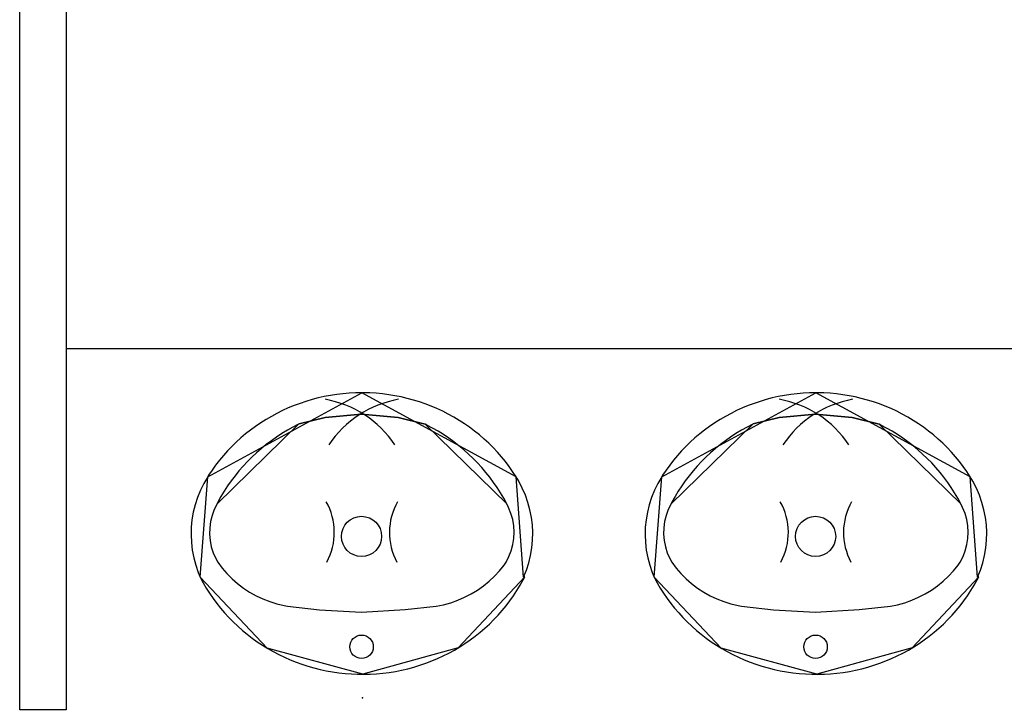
# Model space of a CAD drawing. Header units: millimetres. Extents: x -15 to 127, y -65 to 67.
# Tile 136 of 256: x 37.687 to 37.834, y -50.37 to -50.267. Entities that reach past the tile are written whole.
import ezdxf

# ---------------------------------------------------------------- set-up
doc = ezdxf.new("R2010")
doc.units = ezdxf.units.MM
doc.header["$MEASUREMENT"] = 0
doc.layers.add('Calque 5', color=7, linetype='Continuous')

# ---------------------------------------------------------------- blocks, each defined once
blk = doc.blocks.new('PD_27244')
at = {"layer": 'Calque 5', "color": 0}
for points in [[(14.01856865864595, -36.47058704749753), (14.01762537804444, -36.47060520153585), (14.01668332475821, -36.47065517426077), (14.01574364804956, -36.47073690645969), (14.01480749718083, -36.47085029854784), (14.01387600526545, -36.4709952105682), (14.01295031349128, -36.47117146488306), (14.01203154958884, -36.47137884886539), (14.01112082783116, -36.47161710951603), (14.01021926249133, -36.47188595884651), (14.00932794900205, -36.47218506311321), (14.00844797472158, -36.47251406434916), (14.00758041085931, -36.47287255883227), (14.0067263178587, -36.47326010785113), (14.00588673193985, -36.47367624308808), (14.0050626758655, -36.47412045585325), (14.00425515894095, -36.47459220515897), (14.00346515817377, -36.47509091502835), (14.00269364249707, -36.47561597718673), (14.00194154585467, -36.47616675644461), (14.00120978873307, -36.47674257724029), (14.00049926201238, -36.47734274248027), (13.99981082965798, -36.47796651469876), (13.99914533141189, -36.47861314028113), (13.99850358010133, -36.47928182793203), (13.99788635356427, -36.47997176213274), (13.99729440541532, -36.48068210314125), (13.99672845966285, -36.48141198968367), (13.9961892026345, -36.4821605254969), (13.99567729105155, -36.48292680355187), (13.9955456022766, -36.48313382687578), (13.99496364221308, -36.4841290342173), (13.99445501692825, -36.48516077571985), (13.99402206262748, -36.48622431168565), (13.9936668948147, -36.48731445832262), (13.99339123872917, -36.48842590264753), (13.99319644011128, -36.48955323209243), (13.99308344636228, -36.49069095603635), (13.99305281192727, -36.49183352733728), (13.99310467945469, -36.4929753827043), (13.99323880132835, -36.49411095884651), (13.99345452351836, -36.49523472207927), (13.99375079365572, -36.49634119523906), (13.99412616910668, -36.49742499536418), (13.99442940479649, -36.49815468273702), (13.99486546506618, -36.49896441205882), (13.99533070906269, -36.49975900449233), (13.99582435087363, -36.50053741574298), (13.99634579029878, -36.50129869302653), (13.99689438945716, -36.50204191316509), (13.99746947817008, -36.50276616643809), (13.99807035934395, -36.50347057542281), (13.998696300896, -36.50415427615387), (13.99934653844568, -36.50481643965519), (14.00002028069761, -36.5054562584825), (14.00071670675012, -36.50607295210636), (14.0014349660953, -36.50666577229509), (14.0021741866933, -36.50723399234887), (14.00293346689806, -36.50777692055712), (14.0037118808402, -36.50829389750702), (14.00450847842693, -36.50878429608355), (14.00532229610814, -36.5092475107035), (14.00615233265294, -36.50968298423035), (14.00699758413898, -36.51009018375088), (14.00785701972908, -36.51046861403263), (14.00872958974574, -36.51081781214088), (14.00961423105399, -36.51113735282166), (14.01050986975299, -36.51142684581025), (14.01141541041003, -36.51168594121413), (14.01232975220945, -36.51191432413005), (14.0132517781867, -36.51211171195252), (14.01418036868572, -36.51227786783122), (14.01511439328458, -36.5124125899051), (14.01605270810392, -36.51251570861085), (14.01699417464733, -36.51258710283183), (14.0179376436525, -36.51262668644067), (14.01888196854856, -36.51263440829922), (14.01982599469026, -36.51261026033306), (14.02076857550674, -36.51255427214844), (14.02170856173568, -36.51246651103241), (14.02264480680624, -36.5123470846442), (14.02357616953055, -36.51219613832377), (14.02450151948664, -36.51201385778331), (14.02541972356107, -36.51180046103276), (14.02632966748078, -36.51155620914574), (14.02723024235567, -36.51128140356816), (14.02812034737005, -36.51097637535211), (14.02899890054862, -36.51064149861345), (14.02986483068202, -36.51027717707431), (14.03071708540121, -36.509883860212), (14.03155462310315, -36.50946202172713), (14.03237642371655, -36.50901218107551), (14.03318148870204, -36.50853488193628), (14.0339688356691, -36.50803070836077), (14.03473750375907, -36.50750027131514), (14.03548655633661, -36.50694422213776), (14.03621508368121, -36.50636323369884), (14.03692219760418, -36.50575801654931), (14.03760703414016, -36.50512930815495), (14.03826876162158, -36.50447787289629), (14.03890657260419, -36.5038045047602), (14.03951969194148, -36.50311002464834), (14.0401073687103, -36.50239528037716), (14.04066888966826, -36.50166113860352), (14.04120356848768, -36.50090849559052), (14.04171075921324, -36.50013826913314), (14.04218983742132, -36.49935139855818), (14.04264022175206, -36.49854884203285), (14.04289416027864, -36.49806466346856), (14.04270789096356, -36.49815468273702), (14.04313664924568, -36.49708955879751), (14.04348751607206, -36.49599811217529), (14.04375879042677, -36.49488565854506), (14.04394914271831, -36.49375761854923), (14.04405764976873, -36.49261948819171), (14.04408378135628, -36.49147681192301), (14.04402741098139, -36.49033515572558), (14.04388881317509, -36.48920008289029), (14.04366866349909, -36.4880771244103), (14.04336803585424, -36.4869717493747), (14.04298839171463, -36.48588934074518), (14.04253158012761, -36.48483517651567), (14.04199982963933, -36.48381439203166), (14.04159183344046, -36.48313411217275), (14.04108718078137, -36.48236299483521), (14.04055514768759, -36.48160964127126), (14.03999624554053, -36.4808747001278), (14.03941115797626, -36.48015906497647), (14.0388005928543, -36.47946361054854), (14.03816530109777, -36.478789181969), (14.0375060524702, -36.47813660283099), (14.0368236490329, -36.47750666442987), (14.03611892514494, -36.47690013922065), (14.03539273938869, -36.47631776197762), (14.03464597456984, -36.47576024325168), (14.03387954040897, -36.47522826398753), (14.03309437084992, -36.47472247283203), (14.03229142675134, -36.47424348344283), (14.03147167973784, -36.47379187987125), (14.03063613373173, -36.47336821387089), (14.02978580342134, -36.47297299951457), (14.02892172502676, -36.47260672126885), (14.02804495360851, -36.47226982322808), (14.02715655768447, -36.47196271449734), (14.02625761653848, -36.47168577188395), (14.0253492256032, -36.47143933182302), (14.0244324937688, -36.4712236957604), (14.0235085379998, -36.47103912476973), (14.02257848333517, -36.47088584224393), (14.02164346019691, -36.47076403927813), (14.02070461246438, -36.4706738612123), (14.01976308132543, -36.47061541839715), (14.01882001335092, -36.47058878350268), (14.01856865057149, -36.47058705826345)], [(13.99554560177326, -36.48313382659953), (14.01856865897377, -36.4705870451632)], [(14.04159170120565, -36.48313384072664), (14.01856865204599, -36.47058705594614)], [(13.99442940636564, -36.49815468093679), (13.99554546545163, -36.48313411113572)], [(14.04270789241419, -36.49815468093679), (14.04159183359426, -36.48313411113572)], [(14.0428941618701, -36.49806466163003), (14.03293849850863, -36.50868289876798), (14.01869051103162, -36.51263541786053), (14.00442693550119, -36.5087358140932), (13.99442918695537, -36.49815460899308)]]:
    blk.add_lwpolyline(points, dxfattribs=at)
blk = doc.blocks.new('PD_27245')
at = {"layer": 'Calque 5', "color": 0}
for points in [[(14.04019648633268, -36.48718156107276), (14.03975288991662, -36.4863568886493), (14.03927980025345, -36.48554768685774), (14.03877779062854, -36.48475494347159), (14.03824747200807, -36.48397962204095), (14.03768949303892, -36.48322266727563), (14.03710452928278, -36.48248500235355), (14.03649329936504, -36.48176752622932), (14.03585654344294, -36.48107111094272), (14.03519503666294, -36.48039660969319), (14.03450958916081, -36.47974483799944), (14.0338010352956, -36.47911659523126), (14.03307023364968, -36.47851264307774), (14.03231808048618, -36.4779337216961), (14.03154548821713, -36.47738053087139), (14.03075339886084, -36.47685374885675), (14.02994278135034, -36.47635401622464), (14.02911461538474, -36.47588193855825), (14.02826991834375, -36.47543809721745), (14.02801047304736, -36.47530907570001), (14.02399877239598, -36.47427480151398), (14.01852213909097, -36.47378002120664), (14.01306866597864, -36.47429719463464), (14.0092198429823, -36.47521911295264), (14.00912681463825, -36.47530905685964), (14.00827730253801, -36.4757442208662), (14.00744401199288, -36.47620778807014), (14.00662796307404, -36.4766991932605), (14.00583014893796, -36.47721783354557), (14.00505153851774, -36.47776307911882), (14.00429308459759, -36.47833426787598), (14.00355571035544, -36.47893070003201), (14.00284031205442, -36.47955165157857), (14.00214776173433, -36.48019636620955), (14.00147890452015, -36.48086405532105), (14.00083455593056, -36.48155390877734), (14.00021549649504, -36.48226508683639), (13.99962248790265, -36.4829967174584), (13.99905624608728, -36.48374791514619), (13.99851746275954, -36.48451776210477), (13.99800679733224, -36.48530532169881), (13.99752486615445, -36.48610963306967), (13.99707226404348, -36.48692971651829), (13.99694080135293, -36.48718154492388), (13.99652290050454, -36.48803337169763), (13.9961993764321, -36.4889227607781), (13.9959737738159, -36.48983997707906), (13.99584856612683, -36.49077497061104), (13.99582512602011, -36.49171749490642), (13.99590370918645, -36.49265722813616), (13.99608345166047, -36.49358386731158), (13.99636238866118, -36.49448726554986), (13.99673745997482, -36.49535752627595), (13.99703382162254, -36.49590586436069), (13.99768802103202, -36.49677761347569), (13.99840350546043, -36.49760294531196), (13.99917679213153, -36.49837800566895), (14.00000411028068, -36.49909902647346), (14.00088143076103, -36.49976248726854), (14.00180448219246, -36.50036516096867), (14.00276876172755, -36.50090410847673), (14.00376957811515, -36.50137670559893), (14.00480204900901, -36.50178065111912), (14.00586114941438, -36.50211397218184), (14.006941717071, -36.50237505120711), (14.00745240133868, -36.50247188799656), (14.01221992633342, -36.50298906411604), (14.01852213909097, -36.50337131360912), (14.02501048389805, -36.50295533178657), (14.02968489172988, -36.50247188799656), (14.03077368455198, -36.50224501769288), (14.03184346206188, -36.50194526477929), (14.0328890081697, -36.50157409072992), (14.03390523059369, -36.5011332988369), (14.03488717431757, -36.50062503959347), (14.03583005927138, -36.50005179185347), (14.03672928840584, -36.49941634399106), (14.03758048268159, -36.49872179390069), (14.03837949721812, -36.4979715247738), (14.03912243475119, -36.49716919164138), (14.03980568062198, -36.49631870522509), (14.04010346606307, -36.49590603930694), (14.04053943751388, -36.49506255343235), (14.04088185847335, -36.49417980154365), (14.04112696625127, -36.4932672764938), (14.04127208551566, -36.49233497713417), (14.04131561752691, -36.49139312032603), (14.04125708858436, -36.49045202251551), (14.04109714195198, -36.4895219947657), (14.04083752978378, -36.48861322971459), (14.04048109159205, -36.48773567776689), (14.04019648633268, -36.48718155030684)], [(14.0092198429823, -36.47521911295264), (14.01306866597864, -36.47429719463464), (14.01852213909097, -36.47378002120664), (14.02399877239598, -36.47427480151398), (14.0280102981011, -36.47530923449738)], [(13.99694080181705, -36.48718154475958), (14.00912681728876, -36.47530905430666)], [(14.04019648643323, -36.48718156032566), (14.02801047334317, -36.4753090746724)], [(14.00745240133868, -36.50247188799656), (14.01221992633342, -36.50298906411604), (14.01852213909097, -36.50337131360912), (14.02501048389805, -36.50295533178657), (14.02968489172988, -36.50247188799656)]]:
    blk.add_lwpolyline(points, dxfattribs=at)
for centre, radius, start, end in [((14.01026758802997, -36.48728504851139), 0.01595716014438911, 33.96994018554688, 79.83860778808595), ((14.02686970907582, -36.48728505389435), 0.01595715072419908, 100.161392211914, 146.0300598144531), ((14.00513699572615, -36.49146246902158), 0.009315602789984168, 331.6224822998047, 29.55885314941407), ((14.03200030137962, -36.49146246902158), 0.00931559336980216, 150.4411468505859, 208.3775177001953)]:
    blk.add_arc(centre, radius, start, end, dxfattribs=at)
blk = doc.blocks.new('PD_27243')
at = {"layer": 'Calque 5', "color": 0}
for points in [[(14.0092198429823, -36.47521911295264), (14.01306866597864, -36.4742971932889), (14.01852213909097, -36.47378002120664), (14.02399877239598, -36.47427480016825), (14.0280102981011, -36.47530923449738)], [(13.99694080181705, -36.48718154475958), (14.00912681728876, -36.47530905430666)], [(14.04019648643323, -36.48718156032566), (14.02801047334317, -36.4753090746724)], [(14.00745240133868, -36.50247188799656), (14.01221992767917, -36.5029890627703), (14.01852213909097, -36.50337131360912), (14.02501048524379, -36.50295533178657), (14.02968489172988, -36.50247188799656)]]:
    blk.add_lwpolyline(points, dxfattribs=at)
for centre, radius in [((14.01851665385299, -36.49204466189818), 0.002999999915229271), ((14.01852162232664, -36.50852819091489), 0.001750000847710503)]:
    blk.add_circle(centre, radius, dxfattribs=at)
for centre, radius, start, end in [((14.01026758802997, -36.48728504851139), 0.01595716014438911, 33.96994018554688, 79.83860778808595), ((14.02686970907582, -36.48728505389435), 0.01595715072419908, 100.161392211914, 146.0300598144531), ((14.00513699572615, -36.49146246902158), 0.009315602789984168, 331.6224822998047, 29.55885314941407), ((14.03200030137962, -36.49146246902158), 0.00931559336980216, 150.4411468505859, 208.3775177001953)]:
    blk.add_arc(centre, radius, start, end, dxfattribs=at)
at = {"layer": 'Calque 5'}
for name in ['PD_27244', 'PD_27245']:
    blk.add_blockref(name, (0, 0), dxfattribs=at)
blk = doc.blocks.new('PD_27242')
at = {"layer": 'Calque 5', "color": 0}
blk.add_point((14.01888196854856, -36.51263440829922), dxfattribs=at)
at = {"layer": 'Calque 5'}
blk.add_blockref('PD_27243', (0, 0), dxfattribs=at)
blk = doc.blocks.new('PD_27248')
at = {"layer": 'Calque 5', "color": 0}
for points in [[(13.95075809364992, -36.47058704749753), (13.94981481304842, -36.47060520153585), (13.94887275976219, -36.47065517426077), (13.94793308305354, -36.47073690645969), (13.94699693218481, -36.47085029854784), (13.94606544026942, -36.4709952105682), (13.94513974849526, -36.47117146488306), (13.9442209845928, -36.47137884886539), (13.94331026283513, -36.47161710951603), (13.9424086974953, -36.47188595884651), (13.94151738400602, -36.47218506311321), (13.94063740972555, -36.47251406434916), (13.93976984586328, -36.47287255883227), (13.93891575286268, -36.47326010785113), (13.93807616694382, -36.47367624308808), (13.93725211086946, -36.47412045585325), (13.93644459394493, -36.47459220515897), (13.93565459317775, -36.47509091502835), (13.93488307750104, -36.47561597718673), (13.93413098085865, -36.47616675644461), (13.93339922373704, -36.47674257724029), (13.93268869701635, -36.47734274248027), (13.93200026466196, -36.47796651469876), (13.93133476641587, -36.47861314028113), (13.93069301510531, -36.47928182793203), (13.93007578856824, -36.47997176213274), (13.92948384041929, -36.48068210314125), (13.92891789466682, -36.48141198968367), (13.92837863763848, -36.4821605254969), (13.92786672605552, -36.48292680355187), (13.92773503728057, -36.48313382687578), (13.92715307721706, -36.4841290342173), (13.92664445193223, -36.48516077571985), (13.92621149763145, -36.48622431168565), (13.92585632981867, -36.48731445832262), (13.92558067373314, -36.48842590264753), (13.92538587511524, -36.48955323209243), (13.92527288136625, -36.49069095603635), (13.92524224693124, -36.49183352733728), (13.92529411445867, -36.4929753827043), (13.92542823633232, -36.49411095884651), (13.92564395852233, -36.49523472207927), (13.92594022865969, -36.49634119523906), (13.92631560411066, -36.49742499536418), (13.92661883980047, -36.49815468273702), (13.92705490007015, -36.49896441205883), (13.92752014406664, -36.49975900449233), (13.9280137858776, -36.50053741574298), (13.92853522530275, -36.50129869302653), (13.92908382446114, -36.50204191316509), (13.92965891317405, -36.50276616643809), (13.93025979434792, -36.50347057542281), (13.93088573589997, -36.50415427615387), (13.93153597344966, -36.50481643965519), (13.93220971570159, -36.5054562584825), (13.9329061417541, -36.50607295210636), (13.93362440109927, -36.50666577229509), (13.93436362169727, -36.50723399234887), (13.93512290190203, -36.50777692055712), (13.93590131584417, -36.50829389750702), (13.93669791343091, -36.50878429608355), (13.93751173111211, -36.5092475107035), (13.93834176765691, -36.50968298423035), (13.93918701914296, -36.51009018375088), (13.94004645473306, -36.51046861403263), (13.94091902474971, -36.51081781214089), (13.94180366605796, -36.51113735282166), (13.94269930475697, -36.51142684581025), (13.943604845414, -36.51168594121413), (13.94451918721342, -36.51191432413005), (13.94544121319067, -36.51211171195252), (13.94636980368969, -36.51227786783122), (13.94730382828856, -36.5124125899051), (13.9482421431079, -36.51251570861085), (13.9491836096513, -36.51258710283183), (13.95012707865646, -36.51262668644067), (13.95107140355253, -36.51263440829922), (13.95201542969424, -36.51261026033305), (13.95295801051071, -36.51255427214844), (13.95389799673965, -36.51246651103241), (13.95483424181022, -36.5123470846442), (13.95576560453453, -36.51219613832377), (13.95669095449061, -36.51201385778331), (13.95760915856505, -36.51180046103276), (13.95851910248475, -36.51155620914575), (13.95941967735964, -36.51128140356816), (13.960309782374, -36.51097637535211), (13.96118833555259, -36.51064149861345), (13.96205426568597, -36.51027717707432), (13.96290652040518, -36.509883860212), (13.96374405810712, -36.50946202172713), (13.96456585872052, -36.50901218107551), (13.96537092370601, -36.50853488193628), (13.96615827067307, -36.50803070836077), (13.96692693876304, -36.50750027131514), (13.96767599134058, -36.50694422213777), (13.96840451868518, -36.50636323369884), (13.96911163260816, -36.50575801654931), (13.96979646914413, -36.50512930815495), (13.97045819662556, -36.50447787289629), (13.97109600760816, -36.5038045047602), (13.97170912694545, -36.50311002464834), (13.97229680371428, -36.50239528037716), (13.97285832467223, -36.50166113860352), (13.97339300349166, -36.50090849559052), (13.97390019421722, -36.50013826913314), (13.97437927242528, -36.49935139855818), (13.97482965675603, -36.49854884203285), (13.97508359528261, -36.49806466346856), (13.97489732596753, -36.49815468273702), (13.97532608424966, -36.49708955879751), (13.97567695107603, -36.49599811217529), (13.97594822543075, -36.49488565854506), (13.97613857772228, -36.49375761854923), (13.97624708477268, -36.4926194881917), (13.97627321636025, -36.49147681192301), (13.97621684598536, -36.49033515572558), (13.97607824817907, -36.48920008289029), (13.97585809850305, -36.4880771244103), (13.97555747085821, -36.4869717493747), (13.97517782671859, -36.48588934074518), (13.97472101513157, -36.48483517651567), (13.9741892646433, -36.48381439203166), (13.97378126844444, -36.48313411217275), (13.97327661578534, -36.48236299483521), (13.97274458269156, -36.48160964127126), (13.97218568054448, -36.4808747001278), (13.97160059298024, -36.48015906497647), (13.97099002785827, -36.47946361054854), (13.97035473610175, -36.478789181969), (13.96969548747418, -36.47813660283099), (13.96901308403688, -36.47750666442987), (13.96830836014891, -36.47690013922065), (13.96758217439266, -36.47631776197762), (13.96683540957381, -36.47576024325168), (13.96606897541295, -36.47522826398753), (13.96528380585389, -36.47472247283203), (13.96448086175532, -36.47424348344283), (13.96366111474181, -36.47379187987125), (13.9628255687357, -36.47336821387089), (13.96197523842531, -36.47297299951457), (13.96111116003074, -36.47260672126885), (13.96023438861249, -36.47226982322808), (13.95934599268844, -36.47196271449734), (13.95844705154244, -36.47168577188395), (13.95753866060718, -36.47143933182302), (13.95662192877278, -36.4712236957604), (13.95569797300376, -36.47103912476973), (13.95476791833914, -36.47088584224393), (13.95383289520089, -36.47076403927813), (13.95289404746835, -36.4706738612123), (13.9519525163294, -36.47061541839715), (13.95100944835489, -36.47058878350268), (13.95075808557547, -36.47058705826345)], [(13.92773503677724, -36.48313382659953), (13.95075809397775, -36.4705870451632)], [(13.97378113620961, -36.48313384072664), (13.95075808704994, -36.47058705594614)], [(13.92661884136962, -36.49815468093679), (13.9277349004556, -36.48313411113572)], [(13.97489732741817, -36.49815468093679), (13.97378126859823, -36.48313411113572)], [(13.97508359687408, -36.49806466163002), (13.96512793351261, -36.50868289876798), (13.95087994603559, -36.51263541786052), (13.93661637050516, -36.50873581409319), (13.92661862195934, -36.49815460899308)]]:
    blk.add_lwpolyline(points, dxfattribs=at)
blk = doc.blocks.new('PD_27249')
at = {"layer": 'Calque 5', "color": 0}
for points in [[(13.97238592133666, -36.48718156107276), (13.9719423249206, -36.4863568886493), (13.9714692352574, -36.48554768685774), (13.97096722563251, -36.48475494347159), (13.97043690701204, -36.48397962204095), (13.96987892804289, -36.48322266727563), (13.96929396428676, -36.48248500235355), (13.96868273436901, -36.48176752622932), (13.96804597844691, -36.48107111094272), (13.96738447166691, -36.48039660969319), (13.96669902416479, -36.47974483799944), (13.96599047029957, -36.47911659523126), (13.96525966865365, -36.47851264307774), (13.96450751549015, -36.4779337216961), (13.96373492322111, -36.47738053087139), (13.96294283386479, -36.47685374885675), (13.96213221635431, -36.47635401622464), (13.96130405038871, -36.47588193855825), (13.96045935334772, -36.47543809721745), (13.96019990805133, -36.47530907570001), (13.95618820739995, -36.47427480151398), (13.95071157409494, -36.47378002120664), (13.94525810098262, -36.47429719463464), (13.94140927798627, -36.47521911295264), (13.94131624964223, -36.47530905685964), (13.94046673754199, -36.4757442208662), (13.93963344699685, -36.47620778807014), (13.93881739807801, -36.4766991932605), (13.93801958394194, -36.47721783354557), (13.93724097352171, -36.47776307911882), (13.93648251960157, -36.47833426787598), (13.93574514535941, -36.47893070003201), (13.9350297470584, -36.47955165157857), (13.9343371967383, -36.48019636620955), (13.93366833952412, -36.48086405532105), (13.93302399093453, -36.48155390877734), (13.93240493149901, -36.48226508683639), (13.93181192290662, -36.4829967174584), (13.93124568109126, -36.48374791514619), (13.93070689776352, -36.48451776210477), (13.93019623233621, -36.48530532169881), (13.92971430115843, -36.48610963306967), (13.92926169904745, -36.48692971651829), (13.9291302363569, -36.48718154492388), (13.9287123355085, -36.48803337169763), (13.92838881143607, -36.4889227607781), (13.92816320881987, -36.48983997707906), (13.9280380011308, -36.49077497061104), (13.92801456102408, -36.49171749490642), (13.92809314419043, -36.49265722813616), (13.92827288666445, -36.49358386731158), (13.92855182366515, -36.49448726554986), (13.9289268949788, -36.49535752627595), (13.92922325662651, -36.49590586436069), (13.929877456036, -36.49677761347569), (13.93059294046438, -36.49760294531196), (13.9313662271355, -36.49837800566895), (13.93219354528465, -36.49909902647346), (13.933070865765, -36.49976248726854), (13.93399391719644, -36.50036516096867), (13.93495819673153, -36.50090410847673), (13.93595901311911, -36.50137670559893), (13.93699148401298, -36.50178065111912), (13.93805058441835, -36.50211397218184), (13.93913115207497, -36.50237505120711), (13.93964183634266, -36.50247188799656), (13.9444093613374, -36.50298906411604), (13.95071157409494, -36.50337131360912), (13.95719991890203, -36.50295533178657), (13.96187432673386, -36.50247188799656), (13.96296311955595, -36.50224501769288), (13.96403289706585, -36.50194526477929), (13.96507844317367, -36.50157409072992), (13.96609466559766, -36.5011332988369), (13.96707660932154, -36.50062503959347), (13.96801949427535, -36.50005179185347), (13.96891872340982, -36.49941634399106), (13.96976991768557, -36.49872179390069), (13.9705689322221, -36.4979715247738), (13.97131186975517, -36.49716919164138), (13.97199511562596, -36.49631870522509), (13.97229290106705, -36.49590603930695), (13.97272887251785, -36.49506255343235), (13.97307129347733, -36.49417980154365), (13.97331640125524, -36.4932672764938), (13.97346152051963, -36.49233497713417), (13.97350505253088, -36.49139312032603), (13.97344652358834, -36.4904520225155), (13.97328657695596, -36.4895219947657), (13.97302696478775, -36.48861322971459), (13.97267052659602, -36.48773567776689), (13.97238592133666, -36.48718155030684)], [(13.94140927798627, -36.47521911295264), (13.94525810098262, -36.47429719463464), (13.95071157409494, -36.47378002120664), (13.95618820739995, -36.47427480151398), (13.96019973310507, -36.47530923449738)], [(13.92913023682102, -36.48718154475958), (13.94131625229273, -36.47530905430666)], [(13.97238592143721, -36.48718156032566), (13.96019990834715, -36.4753090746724)], [(13.93964183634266, -36.50247188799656), (13.9444093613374, -36.50298906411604), (13.95071157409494, -36.50337131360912), (13.95719991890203, -36.50295533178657), (13.96187432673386, -36.50247188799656)]]:
    blk.add_lwpolyline(points, dxfattribs=at)
for centre, radius, start, end in [((13.94245702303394, -36.48728504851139), 0.01595716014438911, 33.96994018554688, 79.83860778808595), ((13.95905914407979, -36.48728505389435), 0.01595715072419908, 100.161392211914, 146.0300598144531), ((13.93732643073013, -36.49146246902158), 0.009315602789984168, 331.6224822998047, 29.55885314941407), ((13.9641897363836, -36.49146246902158), 0.00931559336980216, 150.4411468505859, 208.3775177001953)]:
    blk.add_arc(centre, radius, start, end, dxfattribs=at)
blk = doc.blocks.new('PD_27247')
at = {"layer": 'Calque 5', "color": 0}
for points in [[(13.94140927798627, -36.47521911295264), (13.94525810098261, -36.4742971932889), (13.95071157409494, -36.47378002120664), (13.95618820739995, -36.47427480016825), (13.96019973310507, -36.47530923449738)], [(13.92913023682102, -36.48718154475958), (13.94131625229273, -36.47530905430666)], [(13.97238592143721, -36.48718156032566), (13.96019990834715, -36.4753090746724)], [(13.93964183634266, -36.50247188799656), (13.94440936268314, -36.5029890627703), (13.95071157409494, -36.50337131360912), (13.95719992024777, -36.50295533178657), (13.96187432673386, -36.50247188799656)]]:
    blk.add_lwpolyline(points, dxfattribs=at)
for centre, radius in [((13.95070608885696, -36.49204466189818), 0.002999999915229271), ((13.95071105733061, -36.50852819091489), 0.001750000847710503)]:
    blk.add_circle(centre, radius, dxfattribs=at)
for centre, radius, start, end in [((13.94245702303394, -36.48728504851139), 0.01595716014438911, 33.96994018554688, 79.83860778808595), ((13.95905914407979, -36.48728505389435), 0.01595715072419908, 100.161392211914, 146.0300598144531), ((13.93732643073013, -36.49146246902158), 0.009315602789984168, 331.6224822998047, 29.55885314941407), ((13.9641897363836, -36.49146246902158), 0.00931559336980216, 150.4411468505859, 208.3775177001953)]:
    blk.add_arc(centre, radius, start, end, dxfattribs=at)
at = {"layer": 'Calque 5'}
for name in ['PD_27248', 'PD_27249']:
    blk.add_blockref(name, (0, 0), dxfattribs=at)
blk = doc.blocks.new('PD_27246')
at = {"layer": 'Calque 5', "color": 0}
blk.add_point((13.95107140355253, -36.51263440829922), dxfattribs=at)
at = {"layer": 'Calque 5'}
blk.add_blockref('PD_27247', (0, 0), dxfattribs=at)
blk = doc.blocks.new('PD_28587')
at = {"layer": 'Calque 5', "color": 0}
for points in [[(14.01856865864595, -36.47058704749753), (14.01762537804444, -36.47060520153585), (14.01668332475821, -36.47065517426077), (14.01574364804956, -36.47073690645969), (14.01480749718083, -36.47085029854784), (14.01387600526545, -36.4709952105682), (14.01295031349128, -36.47117146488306), (14.01203154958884, -36.47137884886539), (14.01112082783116, -36.47161710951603), (14.01021926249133, -36.47188595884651), (14.00932794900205, -36.47218506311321), (14.00844797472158, -36.47251406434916), (14.00758041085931, -36.47287255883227), (14.0067263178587, -36.47326010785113), (14.00588673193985, -36.47367624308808), (14.0050626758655, -36.47412045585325), (14.00425515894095, -36.47459220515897), (14.00346515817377, -36.47509091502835), (14.00269364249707, -36.47561597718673), (14.00194154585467, -36.47616675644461), (14.00120978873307, -36.47674257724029), (14.00049926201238, -36.47734274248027), (13.99981082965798, -36.47796651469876), (13.99914533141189, -36.47861314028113), (13.99850358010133, -36.47928182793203), (13.99788635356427, -36.47997176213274), (13.99729440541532, -36.48068210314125), (13.99672845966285, -36.48141198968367), (13.9961892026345, -36.4821605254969), (13.99567729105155, -36.48292680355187), (13.9955456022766, -36.48313382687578), (13.99496364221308, -36.4841290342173), (13.99445501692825, -36.48516077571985), (13.99402206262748, -36.48622431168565), (13.9936668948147, -36.48731445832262), (13.99339123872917, -36.48842590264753), (13.99319644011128, -36.48955323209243), (13.99308344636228, -36.49069095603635), (13.99305281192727, -36.49183352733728), (13.99310467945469, -36.4929753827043), (13.99323880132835, -36.49411095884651), (13.99345452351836, -36.49523472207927), (13.99375079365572, -36.49634119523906), (13.99412616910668, -36.49742499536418), (13.99442940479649, -36.49815468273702), (13.99486546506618, -36.49896441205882), (13.99533070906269, -36.49975900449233), (13.99582435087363, -36.50053741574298), (13.99634579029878, -36.50129869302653), (13.99689438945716, -36.50204191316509), (13.99746947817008, -36.50276616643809), (13.99807035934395, -36.50347057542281), (13.998696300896, -36.50415427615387), (13.99934653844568, -36.50481643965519), (14.00002028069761, -36.5054562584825), (14.00071670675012, -36.50607295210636), (14.0014349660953, -36.50666577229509), (14.0021741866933, -36.50723399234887), (14.00293346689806, -36.50777692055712), (14.0037118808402, -36.50829389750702), (14.00450847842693, -36.50878429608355), (14.00532229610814, -36.5092475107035), (14.00615233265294, -36.50968298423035), (14.00699758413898, -36.51009018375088), (14.00785701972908, -36.51046861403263), (14.00872958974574, -36.51081781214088), (14.00961423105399, -36.51113735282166), (14.01050986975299, -36.51142684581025), (14.01141541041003, -36.51168594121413), (14.01232975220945, -36.51191432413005), (14.0132517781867, -36.51211171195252), (14.01418036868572, -36.51227786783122), (14.01511439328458, -36.5124125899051), (14.01605270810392, -36.51251570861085), (14.01699417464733, -36.51258710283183), (14.0179376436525, -36.51262668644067), (14.01888196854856, -36.51263440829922), (14.01982599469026, -36.51261026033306), (14.02076857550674, -36.51255427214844), (14.02170856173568, -36.51246651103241), (14.02264480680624, -36.5123470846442), (14.02357616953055, -36.51219613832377), (14.02450151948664, -36.51201385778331), (14.02541972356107, -36.51180046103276), (14.02632966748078, -36.51155620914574), (14.02723024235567, -36.51128140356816), (14.02812034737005, -36.51097637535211), (14.02899890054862, -36.51064149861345), (14.02986483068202, -36.51027717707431), (14.03071708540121, -36.509883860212), (14.03155462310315, -36.50946202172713), (14.03237642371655, -36.50901218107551), (14.03318148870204, -36.50853488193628), (14.0339688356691, -36.50803070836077), (14.03473750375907, -36.50750027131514), (14.03548655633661, -36.50694422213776), (14.03621508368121, -36.50636323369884), (14.03692219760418, -36.50575801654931), (14.03760703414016, -36.50512930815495), (14.03826876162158, -36.50447787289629), (14.03890657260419, -36.5038045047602), (14.03951969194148, -36.50311002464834), (14.0401073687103, -36.50239528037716), (14.04066888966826, -36.50166113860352), (14.04120356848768, -36.50090849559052), (14.04171075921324, -36.50013826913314), (14.04218983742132, -36.49935139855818), (14.04264022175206, -36.49854884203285), (14.04289416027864, -36.49806466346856), (14.04270789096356, -36.49815468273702), (14.04313664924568, -36.49708955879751), (14.04348751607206, -36.49599811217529), (14.04375879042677, -36.49488565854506), (14.04394914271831, -36.49375761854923), (14.04405764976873, -36.49261948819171), (14.04408378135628, -36.49147681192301), (14.04402741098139, -36.49033515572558), (14.04388881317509, -36.48920008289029), (14.04366866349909, -36.4880771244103), (14.04336803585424, -36.4869717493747), (14.04298839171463, -36.48588934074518), (14.04253158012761, -36.48483517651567), (14.04199982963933, -36.48381439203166), (14.04159183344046, -36.48313411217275), (14.04108718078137, -36.48236299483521), (14.04055514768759, -36.48160964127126), (14.03999624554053, -36.4808747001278), (14.03941115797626, -36.48015906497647), (14.0388005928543, -36.47946361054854), (14.03816530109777, -36.478789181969), (14.0375060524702, -36.47813660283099), (14.0368236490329, -36.47750666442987), (14.03611892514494, -36.47690013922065), (14.03539273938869, -36.47631776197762), (14.03464597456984, -36.47576024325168), (14.03387954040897, -36.47522826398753), (14.03309437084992, -36.47472247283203), (14.03229142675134, -36.47424348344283), (14.03147167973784, -36.47379187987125), (14.03063613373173, -36.47336821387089), (14.02978580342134, -36.47297299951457), (14.02892172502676, -36.47260672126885), (14.02804495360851, -36.47226982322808), (14.02715655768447, -36.47196271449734), (14.02625761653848, -36.47168577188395), (14.0253492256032, -36.47143933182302), (14.0244324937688, -36.4712236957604), (14.0235085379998, -36.47103912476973), (14.02257848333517, -36.47088584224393), (14.02164346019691, -36.47076403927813), (14.02070461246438, -36.4706738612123), (14.01976308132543, -36.47061541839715), (14.01882001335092, -36.47058878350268), (14.01856865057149, -36.47058705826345)], [(13.99554560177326, -36.48313382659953), (14.01856865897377, -36.4705870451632)], [(14.04159170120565, -36.48313384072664), (14.01856865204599, -36.47058705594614)], [(13.99442940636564, -36.49815468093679), (13.99554546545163, -36.48313411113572)], [(14.04270789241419, -36.49815468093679), (14.04159183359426, -36.48313411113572)], [(14.0428941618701, -36.49806466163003), (14.03293849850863, -36.50868289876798), (14.01869051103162, -36.51263541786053), (14.00442693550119, -36.5087358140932), (13.99442918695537, -36.49815460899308)]]:
    blk.add_lwpolyline(points, dxfattribs=at)
blk = doc.blocks.new('PD_28588')
at = {"layer": 'Calque 5', "color": 0}
for points in [[(14.04019648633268, -36.48718156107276), (14.03975288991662, -36.4863568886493), (14.03927980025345, -36.48554768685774), (14.03877779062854, -36.48475494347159), (14.03824747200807, -36.48397962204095), (14.03768949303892, -36.48322266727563), (14.03710452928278, -36.48248500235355), (14.03649329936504, -36.48176752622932), (14.03585654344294, -36.48107111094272), (14.03519503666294, -36.48039660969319), (14.03450958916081, -36.47974483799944), (14.0338010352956, -36.47911659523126), (14.03307023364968, -36.47851264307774), (14.03231808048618, -36.4779337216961), (14.03154548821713, -36.47738053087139), (14.03075339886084, -36.47685374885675), (14.02994278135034, -36.47635401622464), (14.02911461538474, -36.47588193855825), (14.02826991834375, -36.47543809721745), (14.02801047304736, -36.47530907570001), (14.02399877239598, -36.47427480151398), (14.01852213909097, -36.47378002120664), (14.01306866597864, -36.47429719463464), (14.0092198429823, -36.47521911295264), (14.00912681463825, -36.47530905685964), (14.00827730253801, -36.4757442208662), (14.00744401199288, -36.47620778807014), (14.00662796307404, -36.4766991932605), (14.00583014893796, -36.47721783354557), (14.00505153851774, -36.47776307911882), (14.00429308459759, -36.47833426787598), (14.00355571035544, -36.47893070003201), (14.00284031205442, -36.47955165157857), (14.00214776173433, -36.48019636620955), (14.00147890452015, -36.48086405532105), (14.00083455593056, -36.48155390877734), (14.00021549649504, -36.48226508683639), (13.99962248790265, -36.4829967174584), (13.99905624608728, -36.48374791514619), (13.99851746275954, -36.48451776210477), (13.99800679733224, -36.48530532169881), (13.99752486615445, -36.48610963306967), (13.99707226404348, -36.48692971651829), (13.99694080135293, -36.48718154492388), (13.99652290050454, -36.48803337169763), (13.9961993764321, -36.4889227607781), (13.9959737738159, -36.48983997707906), (13.99584856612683, -36.49077497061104), (13.99582512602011, -36.49171749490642), (13.99590370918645, -36.49265722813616), (13.99608345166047, -36.49358386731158), (13.99636238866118, -36.49448726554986), (13.99673745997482, -36.49535752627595), (13.99703382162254, -36.49590586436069), (13.99768802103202, -36.49677761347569), (13.99840350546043, -36.49760294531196), (13.99917679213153, -36.49837800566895), (14.00000411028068, -36.49909902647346), (14.00088143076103, -36.49976248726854), (14.00180448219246, -36.50036516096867), (14.00276876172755, -36.50090410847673), (14.00376957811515, -36.50137670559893), (14.00480204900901, -36.50178065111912), (14.00586114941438, -36.50211397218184), (14.006941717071, -36.50237505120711), (14.00745240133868, -36.50247188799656), (14.01221992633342, -36.50298906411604), (14.01852213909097, -36.50337131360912), (14.02501048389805, -36.50295533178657), (14.02968489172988, -36.50247188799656), (14.03077368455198, -36.50224501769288), (14.03184346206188, -36.50194526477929), (14.0328890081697, -36.50157409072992), (14.03390523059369, -36.5011332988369), (14.03488717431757, -36.50062503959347), (14.03583005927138, -36.50005179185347), (14.03672928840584, -36.49941634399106), (14.03758048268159, -36.49872179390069), (14.03837949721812, -36.4979715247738), (14.03912243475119, -36.49716919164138), (14.03980568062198, -36.49631870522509), (14.04010346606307, -36.49590603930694), (14.04053943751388, -36.49506255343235), (14.04088185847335, -36.49417980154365), (14.04112696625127, -36.4932672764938), (14.04127208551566, -36.49233497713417), (14.04131561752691, -36.49139312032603), (14.04125708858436, -36.49045202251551), (14.04109714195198, -36.4895219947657), (14.04083752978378, -36.48861322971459), (14.04048109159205, -36.48773567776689), (14.04019648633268, -36.48718155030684)], [(14.0092198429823, -36.47521911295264), (14.01306866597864, -36.47429719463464), (14.01852213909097, -36.47378002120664), (14.02399877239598, -36.47427480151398), (14.0280102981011, -36.47530923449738)], [(13.99694080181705, -36.48718154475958), (14.00912681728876, -36.47530905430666)], [(14.04019648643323, -36.48718156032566), (14.02801047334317, -36.4753090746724)], [(14.00745240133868, -36.50247188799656), (14.01221992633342, -36.50298906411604), (14.01852213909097, -36.50337131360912), (14.02501048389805, -36.50295533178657), (14.02968489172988, -36.50247188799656)]]:
    blk.add_lwpolyline(points, dxfattribs=at)
for centre, radius, start, end in [((14.01026758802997, -36.48728504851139), 0.01595716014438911, 33.96994018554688, 79.83860778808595), ((14.02686970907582, -36.48728505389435), 0.01595715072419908, 100.161392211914, 146.0300598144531), ((14.00513699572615, -36.49146246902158), 0.009315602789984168, 331.6224822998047, 29.55885314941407), ((14.03200030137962, -36.49146246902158), 0.00931559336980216, 150.4411468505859, 208.3775177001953)]:
    blk.add_arc(centre, radius, start, end, dxfattribs=at)
blk = doc.blocks.new('PD_28586')
at = {"layer": 'Calque 5', "color": 0}
for points in [[(14.0092198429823, -36.47521911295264), (14.01306866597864, -36.4742971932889), (14.01852213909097, -36.47378002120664), (14.02399877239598, -36.47427480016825), (14.0280102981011, -36.47530923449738)], [(13.99694080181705, -36.48718154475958), (14.00912681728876, -36.47530905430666)], [(14.04019648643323, -36.48718156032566), (14.02801047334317, -36.4753090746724)], [(14.00745240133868, -36.50247188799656), (14.01221992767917, -36.5029890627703), (14.01852213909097, -36.50337131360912), (14.02501048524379, -36.50295533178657), (14.02968489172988, -36.50247188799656)]]:
    blk.add_lwpolyline(points, dxfattribs=at)
for centre, radius in [((14.01851665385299, -36.49204466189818), 0.002999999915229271), ((14.01852162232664, -36.50852819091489), 0.001750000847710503)]:
    blk.add_circle(centre, radius, dxfattribs=at)
for centre, radius, start, end in [((14.01026758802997, -36.48728504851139), 0.01595716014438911, 33.96994018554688, 79.83860778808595), ((14.02686970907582, -36.48728505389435), 0.01595715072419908, 100.161392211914, 146.0300598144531), ((14.00513699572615, -36.49146246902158), 0.009315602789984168, 331.6224822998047, 29.55885314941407), ((14.03200030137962, -36.49146246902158), 0.00931559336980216, 150.4411468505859, 208.3775177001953)]:
    blk.add_arc(centre, radius, start, end, dxfattribs=at)
at = {"layer": 'Calque 5'}
for name in ['PD_28587', 'PD_28588']:
    blk.add_blockref(name, (0, 0), dxfattribs=at)
blk = doc.blocks.new('PD_28585')
at = {"layer": 'Calque 5', "color": 0}
blk.add_point((14.01888196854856, -36.51263440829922), dxfattribs=at)
at = {"layer": 'Calque 5'}
blk.add_blockref('PD_28586', (0, 0), dxfattribs=at)
blk = doc.blocks.new('PD_28591')
at = {"layer": 'Calque 5', "color": 0}
for points in [[(13.95075809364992, -36.47058704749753), (13.94981481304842, -36.47060520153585), (13.94887275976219, -36.47065517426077), (13.94793308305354, -36.47073690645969), (13.94699693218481, -36.47085029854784), (13.94606544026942, -36.4709952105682), (13.94513974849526, -36.47117146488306), (13.9442209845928, -36.47137884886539), (13.94331026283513, -36.47161710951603), (13.9424086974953, -36.47188595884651), (13.94151738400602, -36.47218506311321), (13.94063740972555, -36.47251406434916), (13.93976984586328, -36.47287255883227), (13.93891575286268, -36.47326010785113), (13.93807616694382, -36.47367624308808), (13.93725211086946, -36.47412045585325), (13.93644459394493, -36.47459220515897), (13.93565459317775, -36.47509091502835), (13.93488307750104, -36.47561597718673), (13.93413098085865, -36.47616675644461), (13.93339922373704, -36.47674257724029), (13.93268869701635, -36.47734274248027), (13.93200026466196, -36.47796651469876), (13.93133476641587, -36.47861314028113), (13.93069301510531, -36.47928182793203), (13.93007578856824, -36.47997176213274), (13.92948384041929, -36.48068210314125), (13.92891789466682, -36.48141198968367), (13.92837863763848, -36.4821605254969), (13.92786672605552, -36.48292680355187), (13.92773503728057, -36.48313382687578), (13.92715307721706, -36.4841290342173), (13.92664445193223, -36.48516077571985), (13.92621149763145, -36.48622431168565), (13.92585632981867, -36.48731445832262), (13.92558067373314, -36.48842590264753), (13.92538587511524, -36.48955323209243), (13.92527288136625, -36.49069095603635), (13.92524224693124, -36.49183352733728), (13.92529411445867, -36.4929753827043), (13.92542823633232, -36.49411095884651), (13.92564395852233, -36.49523472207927), (13.92594022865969, -36.49634119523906), (13.92631560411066, -36.49742499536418), (13.92661883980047, -36.49815468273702), (13.92705490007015, -36.49896441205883), (13.92752014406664, -36.49975900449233), (13.9280137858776, -36.50053741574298), (13.92853522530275, -36.50129869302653), (13.92908382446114, -36.50204191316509), (13.92965891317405, -36.50276616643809), (13.93025979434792, -36.50347057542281), (13.93088573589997, -36.50415427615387), (13.93153597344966, -36.50481643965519), (13.93220971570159, -36.5054562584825), (13.9329061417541, -36.50607295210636), (13.93362440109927, -36.50666577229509), (13.93436362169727, -36.50723399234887), (13.93512290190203, -36.50777692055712), (13.93590131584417, -36.50829389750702), (13.93669791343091, -36.50878429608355), (13.93751173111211, -36.5092475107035), (13.93834176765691, -36.50968298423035), (13.93918701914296, -36.51009018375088), (13.94004645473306, -36.51046861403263), (13.94091902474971, -36.51081781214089), (13.94180366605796, -36.51113735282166), (13.94269930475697, -36.51142684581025), (13.943604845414, -36.51168594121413), (13.94451918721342, -36.51191432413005), (13.94544121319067, -36.51211171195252), (13.94636980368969, -36.51227786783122), (13.94730382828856, -36.5124125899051), (13.9482421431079, -36.51251570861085), (13.9491836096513, -36.51258710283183), (13.95012707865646, -36.51262668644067), (13.95107140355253, -36.51263440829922), (13.95201542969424, -36.51261026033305), (13.95295801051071, -36.51255427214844), (13.95389799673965, -36.51246651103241), (13.95483424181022, -36.5123470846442), (13.95576560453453, -36.51219613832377), (13.95669095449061, -36.51201385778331), (13.95760915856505, -36.51180046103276), (13.95851910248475, -36.51155620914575), (13.95941967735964, -36.51128140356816), (13.960309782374, -36.51097637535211), (13.96118833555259, -36.51064149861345), (13.96205426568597, -36.51027717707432), (13.96290652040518, -36.509883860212), (13.96374405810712, -36.50946202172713), (13.96456585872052, -36.50901218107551), (13.96537092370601, -36.50853488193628), (13.96615827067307, -36.50803070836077), (13.96692693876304, -36.50750027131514), (13.96767599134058, -36.50694422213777), (13.96840451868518, -36.50636323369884), (13.96911163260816, -36.50575801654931), (13.96979646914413, -36.50512930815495), (13.97045819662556, -36.50447787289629), (13.97109600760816, -36.5038045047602), (13.97170912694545, -36.50311002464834), (13.97229680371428, -36.50239528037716), (13.97285832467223, -36.50166113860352), (13.97339300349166, -36.50090849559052), (13.97390019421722, -36.50013826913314), (13.97437927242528, -36.49935139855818), (13.97482965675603, -36.49854884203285), (13.97508359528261, -36.49806466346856), (13.97489732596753, -36.49815468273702), (13.97532608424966, -36.49708955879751), (13.97567695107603, -36.49599811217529), (13.97594822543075, -36.49488565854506), (13.97613857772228, -36.49375761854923), (13.97624708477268, -36.4926194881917), (13.97627321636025, -36.49147681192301), (13.97621684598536, -36.49033515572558), (13.97607824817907, -36.48920008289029), (13.97585809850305, -36.4880771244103), (13.97555747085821, -36.4869717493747), (13.97517782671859, -36.48588934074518), (13.97472101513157, -36.48483517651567), (13.9741892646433, -36.48381439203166), (13.97378126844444, -36.48313411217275), (13.97327661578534, -36.48236299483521), (13.97274458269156, -36.48160964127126), (13.97218568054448, -36.4808747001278), (13.97160059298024, -36.48015906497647), (13.97099002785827, -36.47946361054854), (13.97035473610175, -36.478789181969), (13.96969548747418, -36.47813660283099), (13.96901308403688, -36.47750666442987), (13.96830836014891, -36.47690013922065), (13.96758217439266, -36.47631776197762), (13.96683540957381, -36.47576024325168), (13.96606897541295, -36.47522826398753), (13.96528380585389, -36.47472247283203), (13.96448086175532, -36.47424348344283), (13.96366111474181, -36.47379187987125), (13.9628255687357, -36.47336821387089), (13.96197523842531, -36.47297299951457), (13.96111116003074, -36.47260672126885), (13.96023438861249, -36.47226982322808), (13.95934599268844, -36.47196271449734), (13.95844705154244, -36.47168577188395), (13.95753866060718, -36.47143933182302), (13.95662192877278, -36.4712236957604), (13.95569797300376, -36.47103912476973), (13.95476791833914, -36.47088584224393), (13.95383289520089, -36.47076403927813), (13.95289404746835, -36.4706738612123), (13.9519525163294, -36.47061541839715), (13.95100944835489, -36.47058878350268), (13.95075808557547, -36.47058705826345)], [(13.92773503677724, -36.48313382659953), (13.95075809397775, -36.4705870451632)], [(13.97378113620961, -36.48313384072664), (13.95075808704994, -36.47058705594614)], [(13.92661884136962, -36.49815468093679), (13.9277349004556, -36.48313411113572)], [(13.97489732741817, -36.49815468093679), (13.97378126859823, -36.48313411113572)], [(13.97508359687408, -36.49806466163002), (13.96512793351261, -36.50868289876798), (13.95087994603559, -36.51263541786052), (13.93661637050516, -36.50873581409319), (13.92661862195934, -36.49815460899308)]]:
    blk.add_lwpolyline(points, dxfattribs=at)
blk = doc.blocks.new('PD_28592')
at = {"layer": 'Calque 5', "color": 0}
for points in [[(13.97238592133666, -36.48718156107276), (13.9719423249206, -36.4863568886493), (13.9714692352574, -36.48554768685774), (13.97096722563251, -36.48475494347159), (13.97043690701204, -36.48397962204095), (13.96987892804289, -36.48322266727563), (13.96929396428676, -36.48248500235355), (13.96868273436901, -36.48176752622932), (13.96804597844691, -36.48107111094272), (13.96738447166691, -36.48039660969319), (13.96669902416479, -36.47974483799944), (13.96599047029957, -36.47911659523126), (13.96525966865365, -36.47851264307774), (13.96450751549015, -36.4779337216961), (13.96373492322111, -36.47738053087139), (13.96294283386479, -36.47685374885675), (13.96213221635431, -36.47635401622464), (13.96130405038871, -36.47588193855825), (13.96045935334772, -36.47543809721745), (13.96019990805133, -36.47530907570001), (13.95618820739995, -36.47427480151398), (13.95071157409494, -36.47378002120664), (13.94525810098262, -36.47429719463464), (13.94140927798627, -36.47521911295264), (13.94131624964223, -36.47530905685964), (13.94046673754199, -36.4757442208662), (13.93963344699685, -36.47620778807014), (13.93881739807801, -36.4766991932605), (13.93801958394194, -36.47721783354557), (13.93724097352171, -36.47776307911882), (13.93648251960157, -36.47833426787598), (13.93574514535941, -36.47893070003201), (13.9350297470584, -36.47955165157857), (13.9343371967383, -36.48019636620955), (13.93366833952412, -36.48086405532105), (13.93302399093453, -36.48155390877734), (13.93240493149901, -36.48226508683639), (13.93181192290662, -36.4829967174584), (13.93124568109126, -36.48374791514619), (13.93070689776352, -36.48451776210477), (13.93019623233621, -36.48530532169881), (13.92971430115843, -36.48610963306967), (13.92926169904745, -36.48692971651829), (13.9291302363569, -36.48718154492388), (13.9287123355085, -36.48803337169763), (13.92838881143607, -36.4889227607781), (13.92816320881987, -36.48983997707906), (13.9280380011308, -36.49077497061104), (13.92801456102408, -36.49171749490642), (13.92809314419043, -36.49265722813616), (13.92827288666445, -36.49358386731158), (13.92855182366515, -36.49448726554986), (13.9289268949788, -36.49535752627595), (13.92922325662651, -36.49590586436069), (13.929877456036, -36.49677761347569), (13.93059294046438, -36.49760294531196), (13.9313662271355, -36.49837800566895), (13.93219354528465, -36.49909902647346), (13.933070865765, -36.49976248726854), (13.93399391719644, -36.50036516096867), (13.93495819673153, -36.50090410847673), (13.93595901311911, -36.50137670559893), (13.93699148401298, -36.50178065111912), (13.93805058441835, -36.50211397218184), (13.93913115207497, -36.50237505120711), (13.93964183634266, -36.50247188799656), (13.9444093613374, -36.50298906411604), (13.95071157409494, -36.50337131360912), (13.95719991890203, -36.50295533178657), (13.96187432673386, -36.50247188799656), (13.96296311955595, -36.50224501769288), (13.96403289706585, -36.50194526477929), (13.96507844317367, -36.50157409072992), (13.96609466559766, -36.5011332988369), (13.96707660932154, -36.50062503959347), (13.96801949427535, -36.50005179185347), (13.96891872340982, -36.49941634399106), (13.96976991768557, -36.49872179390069), (13.9705689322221, -36.4979715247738), (13.97131186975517, -36.49716919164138), (13.97199511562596, -36.49631870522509), (13.97229290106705, -36.49590603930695), (13.97272887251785, -36.49506255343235), (13.97307129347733, -36.49417980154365), (13.97331640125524, -36.4932672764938), (13.97346152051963, -36.49233497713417), (13.97350505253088, -36.49139312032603), (13.97344652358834, -36.4904520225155), (13.97328657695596, -36.4895219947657), (13.97302696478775, -36.48861322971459), (13.97267052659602, -36.48773567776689), (13.97238592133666, -36.48718155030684)], [(13.94140927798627, -36.47521911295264), (13.94525810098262, -36.47429719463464), (13.95071157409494, -36.47378002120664), (13.95618820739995, -36.47427480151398), (13.96019973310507, -36.47530923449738)], [(13.92913023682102, -36.48718154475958), (13.94131625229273, -36.47530905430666)], [(13.97238592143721, -36.48718156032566), (13.96019990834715, -36.4753090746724)], [(13.93964183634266, -36.50247188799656), (13.9444093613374, -36.50298906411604), (13.95071157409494, -36.50337131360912), (13.95719991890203, -36.50295533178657), (13.96187432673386, -36.50247188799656)]]:
    blk.add_lwpolyline(points, dxfattribs=at)
for centre, radius, start, end in [((13.94245702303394, -36.48728504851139), 0.01595716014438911, 33.96994018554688, 79.83860778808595), ((13.95905914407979, -36.48728505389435), 0.01595715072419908, 100.161392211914, 146.0300598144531), ((13.93732643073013, -36.49146246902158), 0.009315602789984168, 331.6224822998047, 29.55885314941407), ((13.9641897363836, -36.49146246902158), 0.00931559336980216, 150.4411468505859, 208.3775177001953)]:
    blk.add_arc(centre, radius, start, end, dxfattribs=at)
blk = doc.blocks.new('PD_28590')
at = {"layer": 'Calque 5', "color": 0}
for points in [[(13.94140927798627, -36.47521911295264), (13.94525810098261, -36.4742971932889), (13.95071157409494, -36.47378002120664), (13.95618820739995, -36.47427480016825), (13.96019973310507, -36.47530923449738)], [(13.92913023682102, -36.48718154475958), (13.94131625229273, -36.47530905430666)], [(13.97238592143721, -36.48718156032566), (13.96019990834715, -36.4753090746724)], [(13.93964183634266, -36.50247188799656), (13.94440936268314, -36.5029890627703), (13.95071157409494, -36.50337131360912), (13.95719992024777, -36.50295533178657), (13.96187432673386, -36.50247188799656)]]:
    blk.add_lwpolyline(points, dxfattribs=at)
for centre, radius in [((13.95070608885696, -36.49204466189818), 0.002999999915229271), ((13.95071105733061, -36.50852819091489), 0.001750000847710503)]:
    blk.add_circle(centre, radius, dxfattribs=at)
for centre, radius, start, end in [((13.94245702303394, -36.48728504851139), 0.01595716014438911, 33.96994018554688, 79.83860778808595), ((13.95905914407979, -36.48728505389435), 0.01595715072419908, 100.161392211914, 146.0300598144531), ((13.93732643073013, -36.49146246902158), 0.009315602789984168, 331.6224822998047, 29.55885314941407), ((13.9641897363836, -36.49146246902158), 0.00931559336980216, 150.4411468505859, 208.3775177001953)]:
    blk.add_arc(centre, radius, start, end, dxfattribs=at)
at = {"layer": 'Calque 5'}
for name in ['PD_28591', 'PD_28592']:
    blk.add_blockref(name, (0, 0), dxfattribs=at)
blk = doc.blocks.new('PD_28589')
at = {"layer": 'Calque 5', "color": 0}
blk.add_point((13.95107140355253, -36.51263440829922), dxfattribs=at)
at = {"layer": 'Calque 5'}
blk.add_blockref('PD_28590', (0, 0), dxfattribs=at)

msp = doc.modelspace()

# ---------------------------------------------------------------- linework, layer by layer
at = {"layer": 'Calque 5', "color": 0}
msp.add_line((37.69381747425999, -50.31656800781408), (37.84707995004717, -50.31656800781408), dxfattribs=at)
msp.add_line((37.69381747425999, -50.31656800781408), (37.84707995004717, -50.31656800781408), dxfattribs=at)
msp.add_lwpolyline([(37.69377270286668, -50.37051742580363), (37.68681663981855, -50.37051742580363), (37.68681663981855, -50.26539988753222), (37.69377270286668, -50.26539988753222), (37.69377270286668, -50.37051742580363)], dxfattribs=at)
msp.add_lwpolyline([(37.69377270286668, -50.37051742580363), (37.68681663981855, -50.37051742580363), (37.68681663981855, -50.26539988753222), (37.69377270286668, -50.26539988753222), (37.69377270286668, -50.37051742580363)], dxfattribs=at)
msp.add_point((37.73800884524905, -50.36869674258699), dxfattribs=at)
msp.add_point((37.73800884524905, -50.36869674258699), dxfattribs=at)

# ---------------------------------------------------------------- block references
at = {"layer": 'Calque 5'}
for name in ['PD_27246', 'PD_28589', 'PD_27242', 'PD_28585']:
    msp.add_blockref(name, (23.78716349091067, -13.85256994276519), dxfattribs=at)

doc.saveas('drawing.dxf')
